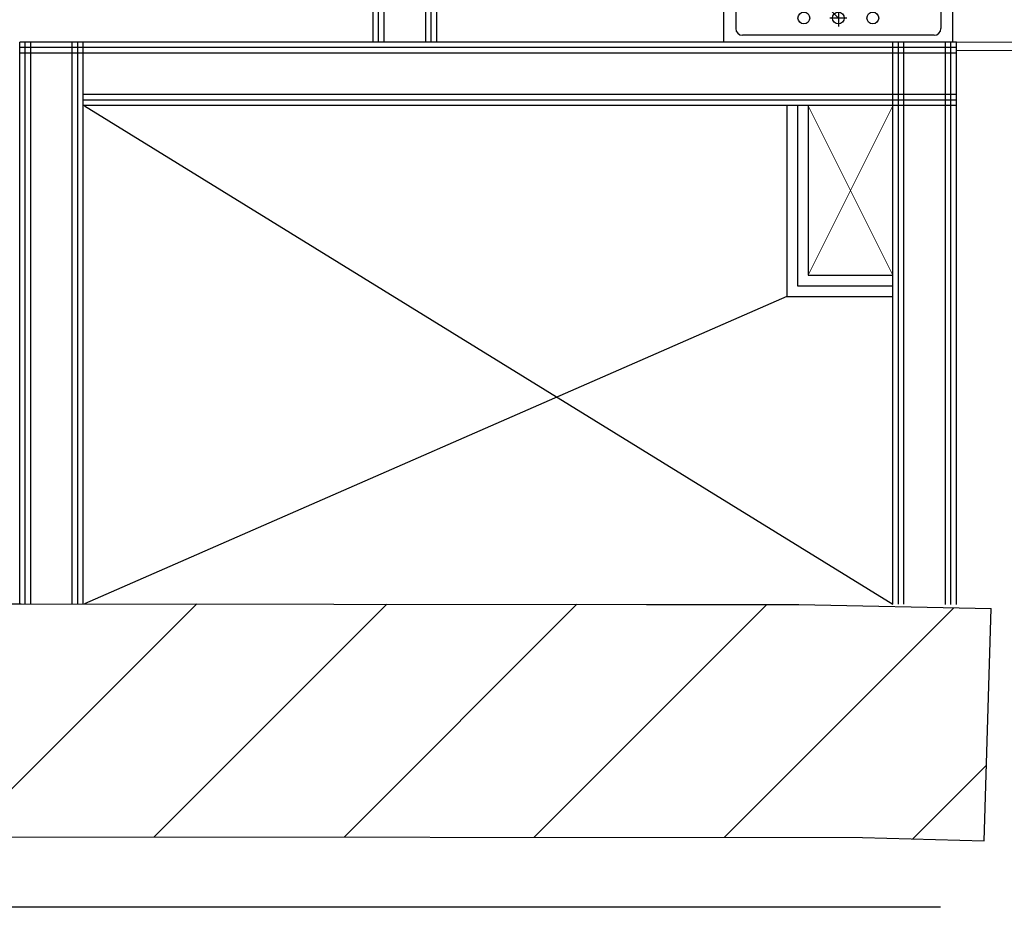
# Model space of a CAD drawing. Header units: millimetres. Extents: x 256092 to 341172, y 103077 to 145077.
# Tile 45 of 139: x 295545 to 297869, y 133248 to 135344. Entities that reach past the tile are written whole.
import ezdxf

# ---------------------------------------------------------------- set-up
doc = ezdxf.new("R2010")
doc.units = ezdxf.units.MM
doc.linetypes.add('DASHED2', pattern=[0.375, 0.25, -0.125])
for name, color, linetype, lineweight in [('2019_DIM', 1, 'Continuous', 25), ('KIPSKARKASS', 5, 'Continuous', 25), ('SEINA VIIRUTUS', 8, 'Continuous', 18), ('SISUSTUS_KOOL', 232, 'Continuous', 9), ('wc kabiini sein', 200, 'Continuous', 13)]:
    doc.layers.add(name, color=color, linetype=linetype, lineweight=lineweight)
for name, color, linetype in [('ABIJOON', 243, 'Continuous'), ('SAN.TEHNIKA', 6, 'Continuous'), ('santehnika', 172, 'Continuous'), ('SEINAD', 7, 'Continuous')]:
    doc.layers.add(name, color=color, linetype=linetype)
doc.linetypes.add('ZIGZAG', pattern='A,0.00254,-5.08,[131,ltypeshp.shx,S=5.08,R=0,X=-5.08,Y=0],-10.16,[131,ltypeshp.shx,S=5.08,R=180,X=5.08,Y=0],-5.08', length=20.32254)

# ---------------------------------------------------------------- blocks, each defined once
blk = doc.blocks.new('A$C13E45D5E')
at = {"layer": 'SAN.TEHNIKA'}
for p, q in [((600, 457.9), (0, 457.9)), ((0, 457.9), (0, 281.4)), ((551.5, 440.2), (48.5, 440.2)), ((600, 457.9), (600, 281.4)), ((30.8, 283.3), (30.8, 422.6)), ((300, 372.8), (300, 416.9)), ((569.2, 283.3), (569.2, 422.6)), ((300, 394.9), (223.6, 318.5)), ((322.1, 394.9), (277.9, 394.9)), ((421.8, 321.1), (178.2, 321.1)), ((179, 311.2), (230.5, 257.4)), ((223.6, 318.5), (183.5, 320.9)), ((300, 294.7), (300, 267.9)), ((225.2, 247.7), (155.8, 260.9)), ((313.2, 281.1), (286.8, 281.1)), ((150.3, 251.5), (175.2, 222)), ((72.3, 193.4), (72.3, 215.2)), ((527.7, 193.4), (527.7, 215.2))]:
    blk.add_line(p, q, dxfattribs=at)
blk.add_circle((165.5, 202.7), 21.6, dxfattribs=at)
for centre, start, end in [((183.2, 315.2), 86.5647, 223.7123), ((154.7, 255.2), 79.3115, 220.1676), ((226.3, 253.4), 259.3115, 43.7123)]:
    blk.add_arc(centre, 5.76, start, end, dxfattribs=at)
at = {"layer": 'SAN.TEHNIKA', "extrusion": (0, 0, -1)}
for centre, major_axis, start_param, end_param in [((48.5, 422.6), (-12.5, 12.5), 5.497787, 7.068583), ((551.5, 422.6), (-12.5, 12.5), 0.785398, 2.356194), ((209.6, 394.9), (10.9, 10.9), 3.926991, 10.210176), ((300, 394.9), (10.9, 10.9), 3.926991, 10.210176), ((390.4, 394.9), (10.9, 10.9), 3.926991, 10.210176), ((178.2, 215.2), (-74.9, 74.9), 5.497787, 7.068583), ((421.8, 215.2), (-74.9, 74.9), 0.785398, 2.356194), ((300, 281.1), (-18.7, 18.7), 5.497787, 11.780972), ((300, 281.1), (12.5, 12.5), 3.926991, 10.210176), ((300, 299.6), (212.5, 212.5), 0.845986, 3.866403), ((300, 299.6), (-190.7, 190.7), 2.416782, 5.4372), ((160.4, 198), (-62.4, 62.4), 4.868646, 5.445002), ((439.6, 198), (-62.4, 62.4), 2.408979, 2.985335), ((300, 299.6), (184.4, 184.4), 1.414539, 3.29785)]:
    blk.add_ellipse(centre, major_axis=major_axis, ratio=1, start_param=start_param, end_param=end_param, dxfattribs=at)

msp = doc.modelspace()

# ---------------------------------------------------------------- hatches: boundary and pattern name
at = {"layer": 'SEINA VIIRUTUS'}
h = msp.add_hatch(dxfattribs=at)
h.set_pattern_fill('ANSI31', color=256, scale=100)
h.set_pattern_definition([(45, (-1047627.23, 105532.54), (-224.5064, 224.5064), [])])
h.paths.add_polyline_path([(293921.4, 133966.4), (293920.3, 133416.3), (297534.3, 133412.7), (297821.4, 133405), (297837.9, 133953.1), (297384.1, 133963)])

# ---------------------------------------------------------------- linework, layer by layer
at = {"layer": '2019_DIM', "color": 172, "linetype": 'ZIGZAG', "lineweight": 30, "ltscale": 20}
msp.add_line((297718.5, 133248), (294074.1, 133248), dxfattribs=at)
at = {"layer": 'ABIJOON'}
for p, q in [((295698.2, 135140.6), (297606.3, 133963.5)), ((297356.3, 134690.6), (295698.2, 133964.7))]:
    msp.add_line(p, q, dxfattribs=at)
at = {"layer": 'KIPSKARKASS'}
for p, q in [((296379.4, 135290.6), (296379.4, 139730.6)), ((296392.4, 135290.6), (296392.4, 139730.6)), ((296405.4, 135290.6), (296405.4, 139730.6)), ((296503.4, 135290.6), (296503.4, 139730.6)), ((296516.4, 135290.6), (296516.4, 139730.6)), ((296529.4, 135290.6), (296529.4, 139730.6)), ((295545.1, 133964.8), (295545.1, 135291.1)), ((297756.3, 135291.1), (295545.1, 135291.1)), ((297756.3, 135278.1), (295545.1, 135278.1)), ((295558.1, 133964.8), (295558.1, 135291.1)), ((295571.1, 133964.8), (295571.1, 135291.1)), ((295669.1, 133964.7), (295669.1, 135291.1)), ((295682.1, 133964.7), (295682.1, 135291.1)), ((295695.1, 133964.7), (295695.1, 135291.1)), ((297606.3, 133963.5), (297606.3, 135291.1)), ((297619.3, 133963.5), (297619.3, 135291.1)), ((297632.3, 133963.5), (297632.3, 135291.1)), ((297730.3, 133963.4), (297730.3, 135291.1)), ((297743.3, 133963.4), (297743.3, 135291.1)), ((297756.3, 133963.4), (297756.3, 135291.1)), ((297756.3, 135265.1), (295545.1, 135265.1)), ((297756.3, 135167.1), (295695.1, 135167.1)), ((297756.3, 135154.1), (295695.1, 135154.1)), ((297756.3, 135141.1), (295695.1, 135141.1))]:
    msp.add_line(p, q, dxfattribs=at)
for points in [[(297356.3, 135140.6), (297356.3, 134690.6), (297606.3, 134690.6)], [(297381.3, 135140.6), (297381.3, 134715.6), (297606.3, 134715.6)], [(297406.3, 135140.6), (297406.3, 134740.6), (297606.3, 134740.6)]]:
    msp.add_lwpolyline(points, dxfattribs=at)
at = {"layer": 'SEINAD'}
for p, q in [((293921.4, 133966.4), (295548.2, 133964.8)), ((295548.2, 133964.8), (297024.3, 133963.3)), ((297024.3, 133963.3), (297384.1, 133963)), ((297384.1, 133963), (297837.9, 133953.3)), ((297821.4, 133405.1), (297837.9, 133953.3)), ((293920.3, 133416.3), (297534.3, 133412.7)), ((297534.3, 133412.7), (297821.4, 133405.1))]:
    msp.add_line(p, q, dxfattribs=at)
at = {"layer": 'SISUSTUS_KOOL'}
for p, q in [((297406.3, 134740.6), (297606.3, 135140.6)), ((297406.3, 135140.6), (297606.3, 134740.6))]:
    msp.add_line(p, q, dxfattribs=at)
at = {"layer": 'wc kabiini sein'}
msp.add_lwpolyline([(297916.9, 135271.1), (297916.9, 135291.1), (297756.3, 135291.1), (297756.3, 135271.1)], close=True, dxfattribs=at)

# ---------------------------------------------------------------- block references
at = {"layer": 'santehnika', "linetype": 'DASHED2', "xscale": -0.8999999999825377, "yscale": 0.8999999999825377, "zscale": 0.8999999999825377, "rotation": 180}
msp.add_blockref('A$C13E45D5E', (297207.5, 135703.2), dxfattribs=at)

doc.saveas('drawing.dxf')
